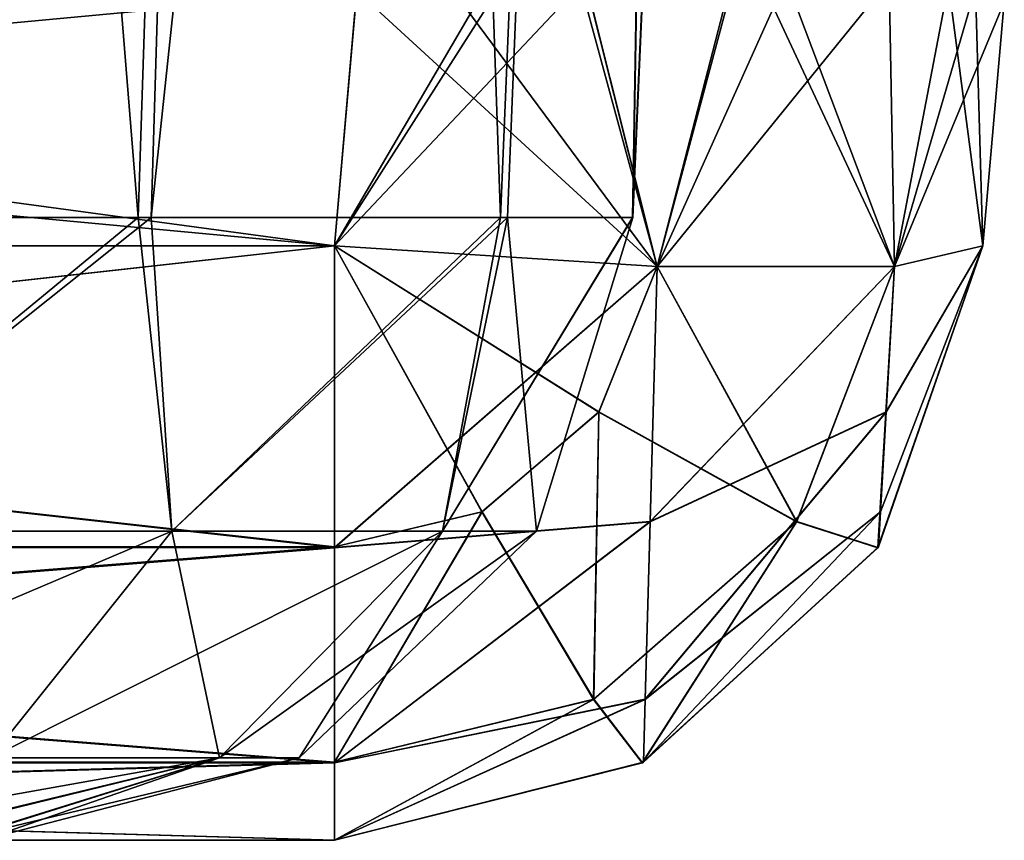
# Model space of a CAD drawing. Header units: millimetres. Extents: x -168 to 168, y -6 to 84.
# Tile 141 of 256: x -39.2 to -38.444, y -3.1 to -2.47. Entities that reach past the tile are written whole.
import ezdxf

# ---------------------------------------------------------------- set-up
doc = ezdxf.new("R2010")
doc.units = ezdxf.units.MM
doc.header["$LTSCALE"] = 65.185185
for name, color, linetype in [('186', 7, 'CONTINUOUS'), ('187', 7, 'CONTINUOUS'), ('192', 7, 'CONTINUOUS'), ('193', 7, 'CONTINUOUS'), ('194', 7, 'CONTINUOUS'), ('195', 7, 'CONTINUOUS'), ('196', 7, 'CONTINUOUS'), ('197', 7, 'CONTINUOUS'), ('201', 7, 'CONTINUOUS'), ('202', 7, 'CONTINUOUS'), ('203', 7, 'CONTINUOUS'), ('573', 7, 'CONTINUOUS'), ('574', 7, 'CONTINUOUS'), ('575', 7, 'CONTINUOUS'), ('576', 7, 'CONTINUOUS'), ('578', 7, 'CONTINUOUS'), ('579', 7, 'CONTINUOUS'), ('580', 7, 'CONTINUOUS'), ('581', 7, 'CONTINUOUS'), ('77', 7, 'CONTINUOUS'), ('83', 7, 'CONTINUOUS'), ('84', 7, 'CONTINUOUS'), ('85', 7, 'CONTINUOUS'), ('87', 7, 'CONTINUOUS'), ('88', 7, 'CONTINUOUS'), ('89', 7, 'CONTINUOUS'), ('90', 7, 'CONTINUOUS'), ('94', 7, 'CONTINUOUS'), ('95', 7, 'CONTINUOUS'), ('96', 7, 'CONTINUOUS')]:
    doc.layers.add(name, color=color, linetype=linetype)

msp = doc.modelspace()

# ---------------------------------------------------------------- linework, layer by layer
at = {"layer": '186', "linetype": 'Continuous'}
for points in [[(-38.93318, -2.35794, -124.26868), (-38.79586, -2.36601, -124.24858), (-38.95817, -2.64358, -124.24369), (-38.93318, -2.35794, -124.26868)], [(-38.79586, -2.36601, -124.24858), (-38.78303, -2.36868, -124.24441), (-38.95817, -2.64358, -124.24369), (-38.79586, -2.36601, -124.24858)], [(-38.95817, -2.64358, -124.24369), (-38.78303, -2.36868, -124.24441), (-38.7102, -2.65932, -124.17571), (-38.95817, -2.64358, -124.24369)], [(-38.78303, -2.36868, -124.24441), (-38.64604, -2.4105, -124.17008), (-38.7102, -2.65932, -124.17571), (-38.78303, -2.36868, -124.24441)], [(-38.64604, -2.4105, -124.17008), (-38.53217, -2.43953, -124.04948), (-38.7102, -2.65932, -124.17571), (-38.64604, -2.4105, -124.17008)], [(-38.7102, -2.65932, -124.17571), (-38.53217, -2.43953, -124.04948), (-38.52805, -2.65932, -123.99356), (-38.7102, -2.65932, -124.17571)], [(-38.53217, -2.43953, -124.04948), (-38.4657, -2.44548, -123.91282), (-38.52805, -2.65932, -123.99356), (-38.53217, -2.43953, -124.04948)], [(-38.4657, -2.44548, -123.91282), (-38.44369, -2.45642, -123.76197), (-38.52805, -2.65932, -123.99356), (-38.4657, -2.44548, -123.91282)], [(-38.52805, -2.65932, -123.99356), (-38.44369, -2.45642, -123.76197), (-38.46007, -2.64358, -123.7456), (-38.52805, -2.65932, -123.99356)]]:
    msp.add_3dface(points, dxfattribs=at)
at = {"layer": '187', "linetype": 'Continuous'}
for points in [[(-41.06682, -2.35794, -124.26868), (-38.93318, -2.35794, -124.26868), (-41.04183, -2.64358, -124.24369), (-41.06682, -2.35794, -124.26868)], [(-38.93318, -2.35794, -124.26868), (-38.95817, -2.64358, -124.24369), (-41.04183, -2.64358, -124.24369), (-38.93318, -2.35794, -124.26868)]]:
    msp.add_3dface(points, dxfattribs=at)
at = {"layer": '192', "linetype": 'Continuous'}
for points in [[(-38.94101, -2.44768, -122.64669), (-41.05903, -2.447, -122.64663), (-38.95817, -2.64358, -122.66383), (-38.94101, -2.44768, -122.64669)], [(-41.05903, -2.447, -122.64663), (-41.04183, -2.64358, -122.66383), (-38.95817, -2.64358, -122.66383), (-41.05903, -2.447, -122.64663)]]:
    msp.add_3dface(points, dxfattribs=at)
at = {"layer": '193', "linetype": 'Continuous'}
for points in [[(-38.76565, -2.43915, -122.6774), (-38.94101, -2.44768, -122.64669), (-38.7102, -2.65932, -122.73182), (-38.76565, -2.43915, -122.6774)], [(-38.61119, -2.43873, -122.76965), (-38.76565, -2.43915, -122.6774), (-38.7102, -2.65932, -122.73182), (-38.61119, -2.43873, -122.76965)], [(-38.52805, -2.65932, -122.91397), (-38.61119, -2.43873, -122.76965), (-38.7102, -2.65932, -122.73182), (-38.52805, -2.65932, -122.91397)], [(-38.48657, -2.44252, -122.93897), (-38.61119, -2.43873, -122.76965), (-38.52805, -2.65932, -122.91397), (-38.48657, -2.44252, -122.93897)], [(-38.46007, -2.64358, -123.16193), (-38.48657, -2.44252, -122.93897), (-38.52805, -2.65932, -122.91397), (-38.46007, -2.64358, -123.16193)], [(-38.44369, -2.45642, -123.14555), (-38.48657, -2.44252, -122.93897), (-38.46007, -2.64358, -123.16193), (-38.44369, -2.45642, -123.14555)], [(-38.94101, -2.44768, -122.64669), (-38.95817, -2.64358, -122.66383), (-38.7102, -2.65932, -122.73182), (-38.94101, -2.44768, -122.64669)]]:
    msp.add_3dface(points, dxfattribs=at)
at = {"layer": '194', "linetype": 'Continuous'}
for points in [[(-38.46007, -2.64358, -123.7456), (-38.44369, -2.45642, -123.14555), (-38.46007, -2.64358, -123.16193), (-38.46007, -2.64358, -123.7456)], [(-38.44369, -2.45642, -123.76197), (-38.44369, -2.45642, -123.14555), (-38.46007, -2.64358, -123.7456), (-38.44369, -2.45642, -123.76197)]]:
    msp.add_3dface(points, dxfattribs=at)
at = {"layer": '195', "linetype": 'Continuous'}
for points in [[(-38.46007, -2.64358, -123.7456), (-38.54071, -2.87519, -123.16193), (-38.54042, -2.87475, -123.7456), (-38.46007, -2.64358, -123.7456)], [(-38.46007, -2.64358, -123.7456), (-38.46007, -2.64358, -123.16193), (-38.54071, -2.87519, -123.16193), (-38.46007, -2.64358, -123.7456)], [(-38.54071, -2.87519, -123.16193), (-38.72152, -3.04045, -123.16193), (-38.72087, -3.0401, -123.7456), (-38.54071, -2.87519, -123.16193)], [(-38.54042, -2.87475, -123.7456), (-38.54071, -2.87519, -123.16193), (-38.72087, -3.0401, -123.7456), (-38.54042, -2.87475, -123.7456)], [(-38.95817, -3.1, -123.16193), (-38.95817, -3.1, -123.7456), (-38.72087, -3.0401, -123.7456), (-38.95817, -3.1, -123.16193)], [(-38.72152, -3.04045, -123.16193), (-38.95817, -3.1, -123.16193), (-38.72087, -3.0401, -123.7456), (-38.72152, -3.04045, -123.16193)]]:
    msp.add_3dface(points, dxfattribs=at)
at = {"layer": '196', "linetype": 'Continuous'}
for points in [[(-41.04183, -3.1, -123.7456), (-38.95817, -3.1, -123.7456), (-41.04183, -3.1, -123.16193), (-41.04183, -3.1, -123.7456)], [(-38.95817, -3.1, -123.7456), (-38.95817, -3.1, -123.16193), (-41.04183, -3.1, -123.16193), (-38.95817, -3.1, -123.7456)]]:
    msp.add_3dface(points, dxfattribs=at)
at = {"layer": '197', "linetype": 'Continuous'}
for points in [[(-38.95817, -2.64358, -122.66383), (-41.04183, -2.87475, -122.74418), (-38.95817, -2.87475, -122.74418), (-38.95817, -2.64358, -122.66383)], [(-38.95817, -2.64358, -122.66383), (-41.04183, -2.64358, -122.66383), (-41.04183, -2.87475, -122.74418), (-38.95817, -2.64358, -122.66383)], [(-41.04183, -2.87475, -122.74418), (-41.04183, -3.0401, -122.92463), (-38.95817, -2.87475, -122.74418), (-41.04183, -2.87475, -122.74418)], [(-38.95817, -2.87475, -122.74418), (-41.04183, -3.0401, -122.92463), (-38.95817, -3.0401, -122.92463), (-38.95817, -2.87475, -122.74418)], [(-41.04183, -3.0401, -122.92463), (-41.04183, -3.1, -123.16193), (-38.95817, -3.0401, -122.92463), (-41.04183, -3.0401, -122.92463)], [(-41.04183, -3.1, -123.16193), (-38.95817, -3.1, -123.16193), (-38.95817, -3.0401, -122.92463), (-41.04183, -3.1, -123.16193)]]:
    msp.add_3dface(points, dxfattribs=at)
at = {"layer": '201', "linetype": 'Continuous'}
for points in [[(-41.04183, -2.87539, -124.16292), (-41.04183, -2.64358, -124.24369), (-38.95817, -2.87519, -124.16306), (-41.04183, -2.87539, -124.16292)], [(-41.04183, -2.64358, -124.24369), (-38.95817, -2.64358, -124.24369), (-38.95817, -2.87519, -124.16306), (-41.04183, -2.64358, -124.24369)], [(-38.95817, -3.04045, -123.98225), (-41.04183, -2.87539, -124.16292), (-38.95817, -2.87519, -124.16306), (-38.95817, -3.04045, -123.98225)], [(-41.04183, -3.04057, -123.98203), (-41.04183, -2.87539, -124.16292), (-38.95817, -3.04045, -123.98225), (-41.04183, -3.04057, -123.98203)], [(-38.95817, -3.1, -123.7456), (-41.04183, -3.04057, -123.98203), (-38.95817, -3.04045, -123.98225), (-38.95817, -3.1, -123.7456)], [(-38.95817, -3.1, -123.7456), (-41.04183, -3.1, -123.7456), (-41.04183, -3.04057, -123.98203), (-38.95817, -3.1, -123.7456)]]:
    msp.add_3dface(points, dxfattribs=at)
at = {"layer": '202', "linetype": 'Continuous'}
for points in [[(-38.95817, -2.64358, -124.24369), (-38.7102, -2.65932, -124.17571), (-38.95817, -2.87519, -124.16306), (-38.95817, -2.64358, -124.24369)], [(-38.46007, -2.64358, -123.7456), (-38.54042, -2.87475, -123.7456), (-38.53889, -2.84769, -123.85897), (-38.46007, -2.64358, -123.7456)], [(-38.46007, -2.64358, -123.7456), (-38.53889, -2.84769, -123.85897), (-38.5345, -2.77099, -123.94875), (-38.46007, -2.64358, -123.7456)], [(-38.52805, -2.65932, -123.99356), (-38.46007, -2.64358, -123.7456), (-38.5345, -2.77099, -123.94875), (-38.52805, -2.65932, -123.99356)], [(-38.95817, -2.87519, -124.16306), (-38.7102, -2.65932, -124.17571), (-38.71577, -2.85527, -124.10068), (-38.95817, -2.87519, -124.16306)], [(-38.52805, -2.65932, -123.99356), (-38.5345, -2.77099, -123.94875), (-38.71577, -2.85527, -124.10068), (-38.52805, -2.65932, -123.99356)], [(-38.7102, -2.65932, -124.17571), (-38.52805, -2.65932, -123.99356), (-38.71577, -2.85527, -124.10068), (-38.7102, -2.65932, -124.17571)], [(-38.53889, -2.84769, -123.85897), (-38.71955, -2.99164, -123.9448), (-38.5345, -2.77099, -123.94875), (-38.53889, -2.84769, -123.85897)], [(-38.5345, -2.77099, -123.94875), (-38.71955, -2.99164, -123.9448), (-38.71577, -2.85527, -124.10068), (-38.5345, -2.77099, -123.94875)], [(-38.53889, -2.84769, -123.85897), (-38.72087, -3.0401, -123.7456), (-38.71955, -2.99164, -123.9448), (-38.53889, -2.84769, -123.85897)], [(-38.54042, -2.87475, -123.7456), (-38.72087, -3.0401, -123.7456), (-38.53889, -2.84769, -123.85897), (-38.54042, -2.87475, -123.7456)], [(-38.95817, -3.04045, -123.98225), (-38.95817, -2.87519, -124.16306), (-38.71577, -2.85527, -124.10068), (-38.95817, -3.04045, -123.98225)], [(-38.71955, -2.99164, -123.9448), (-38.95817, -3.04045, -123.98225), (-38.71577, -2.85527, -124.10068), (-38.71955, -2.99164, -123.9448)], [(-38.95817, -3.1, -123.7456), (-38.95817, -3.04045, -123.98225), (-38.71955, -2.99164, -123.9448), (-38.95817, -3.1, -123.7456)], [(-38.72087, -3.0401, -123.7456), (-38.95817, -3.1, -123.7456), (-38.71955, -2.99164, -123.9448), (-38.72087, -3.0401, -123.7456)]]:
    msp.add_3dface(points, dxfattribs=at)
at = {"layer": '203', "linetype": 'Continuous'}
for points in [[(-38.7102, -2.65932, -122.73182), (-38.95817, -2.64358, -122.66383), (-38.75501, -2.77099, -122.73826), (-38.7102, -2.65932, -122.73182)], [(-38.95817, -2.64358, -122.66383), (-38.84479, -2.84769, -122.74265), (-38.75501, -2.77099, -122.73826), (-38.95817, -2.64358, -122.66383)], [(-38.95817, -2.64358, -122.66383), (-38.95817, -2.87475, -122.74418), (-38.84479, -2.84769, -122.74265), (-38.95817, -2.64358, -122.66383)], [(-38.46007, -2.64358, -123.16193), (-38.52805, -2.65932, -122.91397), (-38.54071, -2.87519, -123.16193), (-38.46007, -2.64358, -123.16193)], [(-38.7102, -2.65932, -122.73182), (-38.75501, -2.77099, -122.73826), (-38.60309, -2.85527, -122.91954), (-38.7102, -2.65932, -122.73182)], [(-38.52805, -2.65932, -122.91397), (-38.7102, -2.65932, -122.73182), (-38.60309, -2.85527, -122.91954), (-38.52805, -2.65932, -122.91397)], [(-38.54071, -2.87519, -123.16193), (-38.52805, -2.65932, -122.91397), (-38.60309, -2.85527, -122.91954), (-38.54071, -2.87519, -123.16193)], [(-38.84479, -2.84769, -122.74265), (-38.75896, -2.99164, -122.92331), (-38.75501, -2.77099, -122.73826), (-38.84479, -2.84769, -122.74265)], [(-38.75501, -2.77099, -122.73826), (-38.75896, -2.99164, -122.92331), (-38.60309, -2.85527, -122.91954), (-38.75501, -2.77099, -122.73826)], [(-38.84479, -2.84769, -122.74265), (-38.95817, -3.0401, -122.92463), (-38.75896, -2.99164, -122.92331), (-38.84479, -2.84769, -122.74265)], [(-38.95817, -2.87475, -122.74418), (-38.95817, -3.0401, -122.92463), (-38.84479, -2.84769, -122.74265), (-38.95817, -2.87475, -122.74418)], [(-38.75896, -2.99164, -122.92331), (-38.72152, -3.04045, -123.16193), (-38.60309, -2.85527, -122.91954), (-38.75896, -2.99164, -122.92331)], [(-38.72152, -3.04045, -123.16193), (-38.54071, -2.87519, -123.16193), (-38.60309, -2.85527, -122.91954), (-38.72152, -3.04045, -123.16193)], [(-38.95817, -3.1, -123.16193), (-38.72152, -3.04045, -123.16193), (-38.75896, -2.99164, -122.92331), (-38.95817, -3.1, -123.16193)], [(-38.95817, -3.0401, -122.92463), (-38.95817, -3.1, -123.16193), (-38.75896, -2.99164, -122.92331), (-38.95817, -3.0401, -122.92463)]]:
    msp.add_3dface(points, dxfattribs=at)
at = {"layer": '573', "linetype": 'Continuous'}
for points in [[(-39.52196, -2.62181, -41.17754), (-39.109, -2.62181, -40.90623), (-39.40154, -2.86249, -41.03656), (-39.52196, -2.62181, -41.17754)], [(-39.40154, -2.86249, -41.03656), (-39.109, -2.62181, -40.90623), (-39.08311, -2.86249, -40.76936), (-39.40154, -2.86249, -41.03656)], [(-39.109, -2.62181, -40.90623), (-38.83073, -2.62181, -40.49792), (-39.08311, -2.86249, -40.76936), (-39.109, -2.62181, -40.90623)], [(-39.08311, -2.86249, -40.76936), (-38.83073, -2.62181, -40.49792), (-38.87527, -2.86249, -40.40937), (-39.08311, -2.86249, -40.76936)], [(-38.72914, -2.62181, -40.00718), (-38.72912, -2.62181, -40), (-38.87527, -2.86249, -40.40937), (-38.72914, -2.62181, -40.00718)], [(-38.87527, -2.86249, -40.40937), (-38.72912, -2.62181, -40), (-38.80309, -2.86249, -40), (-38.87527, -2.86249, -40.40937)], [(-38.7292, -2.62181, -40.01435), (-38.72914, -2.62181, -40.00718), (-38.87527, -2.86249, -40.40937), (-38.7292, -2.62181, -40.01435)], [(-38.83073, -2.62181, -40.49792), (-38.7292, -2.62181, -40.01435), (-38.87527, -2.86249, -40.40937), (-38.83073, -2.62181, -40.49792)], [(-39.4926, -3.03673, -40.87885), (-39.40154, -2.86249, -41.03656), (-39.08311, -2.86249, -40.76936), (-39.4926, -3.03673, -40.87885)], [(-39.22261, -3.03673, -40.65231), (-39.4926, -3.03673, -40.87885), (-39.08311, -2.86249, -40.76936), (-39.22261, -3.03673, -40.65231)], [(-39.22261, -3.03673, -40.65231), (-39.08311, -2.86249, -40.76936), (-38.87527, -2.86249, -40.40937), (-39.22261, -3.03673, -40.65231)], [(-39.04639, -3.03673, -40.34708), (-39.22261, -3.03673, -40.65231), (-38.87527, -2.86249, -40.40937), (-39.04639, -3.03673, -40.34708)], [(-39.04639, -3.03673, -40.34708), (-38.87527, -2.86249, -40.40937), (-38.80309, -2.86249, -40), (-39.04639, -3.03673, -40.34708)], [(-38.98519, -3.03673, -40), (-39.04639, -3.03673, -40.34708), (-38.80309, -2.86249, -40), (-38.98519, -3.03673, -40)], [(-39.04639, -3.03673, -40.34708), (-39.40127, -3.1, -40.48631), (-39.22261, -3.03673, -40.65231), (-39.04639, -3.03673, -40.34708)], [(-39.30838, -3.1, -40.34155), (-39.40127, -3.1, -40.48631), (-39.04639, -3.03673, -40.34708), (-39.30838, -3.1, -40.34155)], [(-39.24989, -3.1, -40.17973), (-39.30838, -3.1, -40.34155), (-39.04639, -3.03673, -40.34708), (-39.24989, -3.1, -40.17973)], [(-39.2287, -3.1, -40.00871), (-39.24989, -3.1, -40.17973), (-38.98519, -3.03673, -40), (-39.2287, -3.1, -40.00871)], [(-38.98519, -3.03673, -40), (-39.24989, -3.1, -40.17973), (-39.04639, -3.03673, -40.34708), (-38.98519, -3.03673, -40)], [(-39.22865, -3.1, -40), (-39.2287, -3.1, -40.00871), (-38.98519, -3.03673, -40), (-39.22865, -3.1, -40)]]:
    msp.add_3dface(points, dxfattribs=at)
at = {"layer": '574', "linetype": 'Continuous'}
for points in [[(-39.09882, -2.62181, -39.10389), (-39.50869, -2.62181, -38.82793), (-39.40154, -2.86249, -38.96344), (-39.09882, -2.62181, -39.10389)], [(-39.08311, -2.86249, -39.23064), (-39.09882, -2.62181, -39.10389), (-39.40154, -2.86249, -38.96344), (-39.08311, -2.86249, -39.23064)], [(-38.82518, -2.62181, -39.51531), (-39.09882, -2.62181, -39.10389), (-39.08311, -2.86249, -39.23064), (-38.82518, -2.62181, -39.51531)], [(-38.87527, -2.86249, -39.59063), (-38.82518, -2.62181, -39.51531), (-39.08311, -2.86249, -39.23064), (-38.87527, -2.86249, -39.59063)], [(-38.80309, -2.86249, -40), (-38.82518, -2.62181, -39.51531), (-38.87527, -2.86249, -39.59063), (-38.80309, -2.86249, -40)], [(-38.80309, -2.86249, -40), (-38.72912, -2.62181, -40), (-38.82518, -2.62181, -39.51531), (-38.80309, -2.86249, -40)], [(-39.22261, -3.03673, -39.34769), (-39.08311, -2.86249, -39.23064), (-39.40154, -2.86249, -38.96344), (-39.22261, -3.03673, -39.34769)], [(-39.22261, -3.03673, -39.34769), (-39.04639, -3.03673, -39.65292), (-39.08311, -2.86249, -39.23064), (-39.22261, -3.03673, -39.34769)], [(-39.04639, -3.03673, -39.65292), (-38.87527, -2.86249, -39.59063), (-39.08311, -2.86249, -39.23064), (-39.04639, -3.03673, -39.65292)], [(-39.04639, -3.03673, -39.65292), (-38.98519, -3.03673, -40), (-38.87527, -2.86249, -39.59063), (-39.04639, -3.03673, -39.65292)], [(-38.98519, -3.03673, -40), (-38.80309, -2.86249, -40), (-38.87527, -2.86249, -39.59063), (-38.98519, -3.03673, -40)], [(-39.22261, -3.03673, -39.34769), (-39.30489, -3.1, -39.66561), (-39.04639, -3.03673, -39.65292), (-39.22261, -3.03673, -39.34769)], [(-39.30489, -3.1, -39.66561), (-39.24799, -3.1, -39.82838), (-39.04639, -3.03673, -39.65292), (-39.30489, -3.1, -39.66561)], [(-39.24799, -3.1, -39.82838), (-39.22865, -3.1, -40), (-39.04639, -3.03673, -39.65292), (-39.24799, -3.1, -39.82838)], [(-39.22865, -3.1, -40), (-38.98519, -3.03673, -40), (-39.04639, -3.03673, -39.65292), (-39.22865, -3.1, -40)]]:
    msp.add_3dface(points, dxfattribs=at)
at = {"layer": '575', "linetype": 'Continuous'}
for points in [[(-39.50869, -2.62181, -38.82793), (-39.09882, -2.62181, -39.10389), (-38.97343, 1.52181, -38.97343), (-39.50869, -2.62181, -38.82793)], [(-39.44442, 1.52181, -38.65872), (-39.50869, -2.62181, -38.82793), (-38.97343, 1.52181, -38.97343), (-39.44442, 1.52181, -38.65872)], [(-39.09882, -2.62181, -39.10389), (-38.82518, -2.62181, -39.51531), (-38.65872, 1.52181, -39.44442), (-39.09882, -2.62181, -39.10389)], [(-38.97343, 1.52181, -38.97343), (-39.09882, -2.62181, -39.10389), (-38.65872, 1.52181, -39.44442), (-38.97343, 1.52181, -38.97343)], [(-38.82518, -2.62181, -39.51531), (-38.72912, -2.62181, -40), (-38.65872, 1.52181, -39.44442), (-38.82518, -2.62181, -39.51531)], [(-38.65872, 1.52181, -39.44442), (-38.72912, -2.62181, -40), (-38.54821, 1.52181, -40), (-38.65872, 1.52181, -39.44442)]]:
    msp.add_3dface(points, dxfattribs=at)
at = {"layer": '576', "linetype": 'Continuous'}
for points in [[(-39.109, -2.62181, -40.90623), (-39.52196, -2.62181, -41.17754), (-39.44442, 1.52181, -41.34128), (-39.109, -2.62181, -40.90623)], [(-38.97343, 1.52181, -41.02657), (-39.109, -2.62181, -40.90623), (-39.44442, 1.52181, -41.34128), (-38.97343, 1.52181, -41.02657)], [(-38.83073, -2.62181, -40.49792), (-39.109, -2.62181, -40.90623), (-38.97343, 1.52181, -41.02657), (-38.83073, -2.62181, -40.49792)], [(-38.65872, 1.52181, -40.55558), (-38.83073, -2.62181, -40.49792), (-38.97343, 1.52181, -41.02657), (-38.65872, 1.52181, -40.55558)], [(-38.7292, -2.62181, -40.01435), (-38.83073, -2.62181, -40.49792), (-38.65872, 1.52181, -40.55558), (-38.7292, -2.62181, -40.01435)], [(-38.54821, 1.52181, -40), (-38.7292, -2.62181, -40.01435), (-38.65872, 1.52181, -40.55558), (-38.54821, 1.52181, -40)], [(-38.72914, -2.62181, -40.00718), (-38.7292, -2.62181, -40.01435), (-38.54821, 1.52181, -40), (-38.72914, -2.62181, -40.00718)], [(-38.72912, -2.62181, -40), (-38.72914, -2.62181, -40.00718), (-38.54821, 1.52181, -40), (-38.72912, -2.62181, -40)]]:
    msp.add_3dface(points, dxfattribs=at)
at = {"layer": '578', "linetype": 'Continuous'}
for points in [[(-39.52196, -2.62181, 38.82246), (-39.109, -2.62181, 39.09377), (-39.40154, -2.86249, 38.96344), (-39.52196, -2.62181, 38.82246)], [(-39.40154, -2.86249, 38.96344), (-39.109, -2.62181, 39.09377), (-39.08311, -2.86249, 39.23064), (-39.40154, -2.86249, 38.96344)], [(-39.109, -2.62181, 39.09377), (-38.83073, -2.62181, 39.50208), (-39.08311, -2.86249, 39.23064), (-39.109, -2.62181, 39.09377)], [(-39.08311, -2.86249, 39.23064), (-38.83073, -2.62181, 39.50208), (-38.87527, -2.86249, 39.59063), (-39.08311, -2.86249, 39.23064)], [(-38.83073, -2.62181, 39.50208), (-38.7292, -2.62181, 39.98565), (-38.87527, -2.86249, 39.59063), (-38.83073, -2.62181, 39.50208)], [(-38.72914, -2.62181, 39.99282), (-38.72912, -2.62181, 40), (-38.87527, -2.86249, 39.59063), (-38.72914, -2.62181, 39.99282)], [(-38.7292, -2.62181, 39.98565), (-38.72914, -2.62181, 39.99282), (-38.87527, -2.86249, 39.59063), (-38.7292, -2.62181, 39.98565)], [(-38.87527, -2.86249, 39.59063), (-38.72912, -2.62181, 40), (-38.80309, -2.86249, 40), (-38.87527, -2.86249, 39.59063)], [(-39.4926, -3.03673, 39.12115), (-39.40154, -2.86249, 38.96344), (-39.08311, -2.86249, 39.23064), (-39.4926, -3.03673, 39.12115)], [(-39.22261, -3.03673, 39.34769), (-39.4926, -3.03673, 39.12115), (-39.08311, -2.86249, 39.23064), (-39.22261, -3.03673, 39.34769)], [(-39.22261, -3.03673, 39.34769), (-39.08311, -2.86249, 39.23064), (-38.87527, -2.86249, 39.59063), (-39.22261, -3.03673, 39.34769)], [(-39.04639, -3.03673, 39.65292), (-39.22261, -3.03673, 39.34769), (-38.87527, -2.86249, 39.59063), (-39.04639, -3.03673, 39.65292)], [(-39.04639, -3.03673, 39.65292), (-38.87527, -2.86249, 39.59063), (-38.80309, -2.86249, 40), (-39.04639, -3.03673, 39.65292)], [(-38.98519, -3.03673, 40), (-39.04639, -3.03673, 39.65292), (-38.80309, -2.86249, 40), (-38.98519, -3.03673, 40)], [(-39.30838, -3.1, 39.65845), (-39.40127, -3.1, 39.51369), (-39.04639, -3.03673, 39.65292), (-39.30838, -3.1, 39.65845)], [(-39.04639, -3.03673, 39.65292), (-39.40127, -3.1, 39.51369), (-39.22261, -3.03673, 39.34769), (-39.04639, -3.03673, 39.65292)], [(-39.24989, -3.1, 39.82027), (-39.30838, -3.1, 39.65845), (-39.04639, -3.03673, 39.65292), (-39.24989, -3.1, 39.82027)], [(-38.98519, -3.03673, 40), (-39.24989, -3.1, 39.82027), (-39.04639, -3.03673, 39.65292), (-38.98519, -3.03673, 40)], [(-39.2287, -3.1, 39.99129), (-39.24989, -3.1, 39.82027), (-38.98519, -3.03673, 40), (-39.2287, -3.1, 39.99129)], [(-39.22865, -3.1, 40), (-39.2287, -3.1, 39.99129), (-38.98519, -3.03673, 40), (-39.22865, -3.1, 40)]]:
    msp.add_3dface(points, dxfattribs=at)
at = {"layer": '579', "linetype": 'Continuous'}
for points in [[(-39.09882, -2.62181, 40.89611), (-39.50869, -2.62181, 41.17207), (-39.40154, -2.86249, 41.03656), (-39.09882, -2.62181, 40.89611)], [(-39.08311, -2.86249, 40.76936), (-39.09882, -2.62181, 40.89611), (-39.40154, -2.86249, 41.03656), (-39.08311, -2.86249, 40.76936)], [(-38.82518, -2.62181, 40.48469), (-39.09882, -2.62181, 40.89611), (-39.08311, -2.86249, 40.76936), (-38.82518, -2.62181, 40.48469)], [(-38.87527, -2.86249, 40.40937), (-38.82518, -2.62181, 40.48469), (-39.08311, -2.86249, 40.76936), (-38.87527, -2.86249, 40.40937)], [(-38.80309, -2.86249, 40), (-38.82518, -2.62181, 40.48469), (-38.87527, -2.86249, 40.40937), (-38.80309, -2.86249, 40)], [(-38.80309, -2.86249, 40), (-38.72912, -2.62181, 40), (-38.82518, -2.62181, 40.48469), (-38.80309, -2.86249, 40)], [(-39.22261, -3.03673, 40.65231), (-39.08311, -2.86249, 40.76936), (-39.40154, -2.86249, 41.03656), (-39.22261, -3.03673, 40.65231)], [(-39.22261, -3.03673, 40.65231), (-39.04639, -3.03673, 40.34708), (-39.08311, -2.86249, 40.76936), (-39.22261, -3.03673, 40.65231)], [(-39.04639, -3.03673, 40.34708), (-38.87527, -2.86249, 40.40937), (-39.08311, -2.86249, 40.76936), (-39.04639, -3.03673, 40.34708)], [(-39.04639, -3.03673, 40.34708), (-38.98519, -3.03673, 40), (-38.87527, -2.86249, 40.40937), (-39.04639, -3.03673, 40.34708)], [(-38.98519, -3.03673, 40), (-38.80309, -2.86249, 40), (-38.87527, -2.86249, 40.40937), (-38.98519, -3.03673, 40)], [(-39.22261, -3.03673, 40.65231), (-39.30489, -3.1, 40.33439), (-39.04639, -3.03673, 40.34708), (-39.22261, -3.03673, 40.65231)], [(-39.30489, -3.1, 40.33439), (-39.24799, -3.1, 40.17162), (-39.04639, -3.03673, 40.34708), (-39.30489, -3.1, 40.33439)], [(-39.24799, -3.1, 40.17162), (-39.22865, -3.1, 40), (-39.04639, -3.03673, 40.34708), (-39.24799, -3.1, 40.17162)], [(-39.22865, -3.1, 40), (-38.98519, -3.03673, 40), (-39.04639, -3.03673, 40.34708), (-39.22865, -3.1, 40)]]:
    msp.add_3dface(points, dxfattribs=at)
at = {"layer": '580', "linetype": 'Continuous'}
for points in [[(-39.50869, -2.62181, 41.17207), (-39.09882, -2.62181, 40.89611), (-38.97343, 1.52181, 41.02657), (-39.50869, -2.62181, 41.17207)], [(-39.44442, 1.52181, 41.34128), (-39.50869, -2.62181, 41.17207), (-38.97343, 1.52181, 41.02657), (-39.44442, 1.52181, 41.34128)], [(-39.09882, -2.62181, 40.89611), (-38.82518, -2.62181, 40.48469), (-38.65872, 1.52181, 40.55558), (-39.09882, -2.62181, 40.89611)], [(-38.97343, 1.52181, 41.02657), (-39.09882, -2.62181, 40.89611), (-38.65872, 1.52181, 40.55558), (-38.97343, 1.52181, 41.02657)], [(-38.82518, -2.62181, 40.48469), (-38.72912, -2.62181, 40), (-38.65872, 1.52181, 40.55558), (-38.82518, -2.62181, 40.48469)], [(-38.65872, 1.52181, 40.55558), (-38.72912, -2.62181, 40), (-38.54821, 1.52181, 40), (-38.65872, 1.52181, 40.55558)]]:
    msp.add_3dface(points, dxfattribs=at)
at = {"layer": '581', "linetype": 'Continuous'}
for points in [[(-39.109, -2.62181, 39.09377), (-39.52196, -2.62181, 38.82246), (-39.44442, 1.52181, 38.65872), (-39.109, -2.62181, 39.09377)], [(-38.97343, 1.52181, 38.97343), (-39.109, -2.62181, 39.09377), (-39.44442, 1.52181, 38.65872), (-38.97343, 1.52181, 38.97343)], [(-38.83073, -2.62181, 39.50208), (-39.109, -2.62181, 39.09377), (-38.97343, 1.52181, 38.97343), (-38.83073, -2.62181, 39.50208)], [(-38.65872, 1.52181, 39.44442), (-38.83073, -2.62181, 39.50208), (-38.97343, 1.52181, 38.97343), (-38.65872, 1.52181, 39.44442)], [(-38.7292, -2.62181, 39.98565), (-38.83073, -2.62181, 39.50208), (-38.65872, 1.52181, 39.44442), (-38.7292, -2.62181, 39.98565)], [(-38.72914, -2.62181, 39.99282), (-38.7292, -2.62181, 39.98565), (-38.54821, 1.52181, 40), (-38.72914, -2.62181, 39.99282)], [(-38.54821, 1.52181, 40), (-38.7292, -2.62181, 39.98565), (-38.65872, 1.52181, 39.44442), (-38.54821, 1.52181, 40)], [(-38.72912, -2.62181, 40), (-38.72914, -2.62181, 39.99282), (-38.54821, 1.52181, 40), (-38.72912, -2.62181, 40)]]:
    msp.add_3dface(points, dxfattribs=at)
at = {"layer": '77', "linetype": 'Continuous'}
for points in [[(-41.05903, -2.447, 122.64663), (-38.94101, -2.44747, 122.64667), (-41.04183, -2.64358, 122.66383), (-41.05903, -2.447, 122.64663)], [(-41.04183, -2.64358, 122.66383), (-38.94101, -2.44747, 122.64667), (-38.95817, -2.64358, 122.66383), (-41.04183, -2.64358, 122.66383)]]:
    msp.add_3dface(points, dxfattribs=at)
at = {"layer": '83', "linetype": 'Continuous'}
for points in [[(-41.06682, -2.35794, 124.26868), (-41.04183, -2.64358, 124.24369), (-38.95817, -2.64358, 124.24369), (-41.06682, -2.35794, 124.26868)], [(-38.93318, -2.35794, 124.26868), (-41.06682, -2.35794, 124.26868), (-38.95817, -2.64358, 124.24369), (-38.93318, -2.35794, 124.26868)]]:
    msp.add_3dface(points, dxfattribs=at)
at = {"layer": '84', "linetype": 'Continuous'}
for points in [[(-38.93318, -2.35794, 124.26868), (-38.95817, -2.64358, 124.24369), (-38.7102, -2.65932, 124.17571), (-38.93318, -2.35794, 124.26868)], [(-38.78977, -2.3673, 124.24665), (-38.93318, -2.35794, 124.26868), (-38.7102, -2.65932, 124.17571), (-38.78977, -2.3673, 124.24665)], [(-38.78298, -2.36874, 124.24439), (-38.78977, -2.3673, 124.24665), (-38.7102, -2.65932, 124.17571), (-38.78298, -2.36874, 124.24439)], [(-38.64412, -2.41111, 124.16859), (-38.78298, -2.36874, 124.24439), (-38.7102, -2.65932, 124.17571), (-38.64412, -2.41111, 124.16859)], [(-38.52805, -2.65932, 123.99356), (-38.64412, -2.41111, 124.16859), (-38.7102, -2.65932, 124.17571), (-38.52805, -2.65932, 123.99356)], [(-38.53217, -2.43953, 124.04948), (-38.64412, -2.41111, 124.16859), (-38.52805, -2.65932, 123.99356), (-38.53217, -2.43953, 124.04948)], [(-38.4657, -2.44548, 123.91282), (-38.53217, -2.43953, 124.04948), (-38.52805, -2.65932, 123.99356), (-38.4657, -2.44548, 123.91282)], [(-38.46007, -2.64358, 123.7456), (-38.4657, -2.44548, 123.91282), (-38.52805, -2.65932, 123.99356), (-38.46007, -2.64358, 123.7456)], [(-38.44369, -2.45642, 123.76197), (-38.4657, -2.44548, 123.91282), (-38.46007, -2.64358, 123.7456), (-38.44369, -2.45642, 123.76197)]]:
    msp.add_3dface(points, dxfattribs=at)
at = {"layer": '85', "linetype": 'Continuous'}
for points in [[(-38.44369, -2.45642, 123.76197), (-38.46007, -2.64358, 123.7456), (-38.46007, -2.64358, 123.16193), (-38.44369, -2.45642, 123.76197)], [(-38.44369, -2.45642, 123.14555), (-38.44369, -2.45642, 123.76197), (-38.46007, -2.64358, 123.16193), (-38.44369, -2.45642, 123.14555)]]:
    msp.add_3dface(points, dxfattribs=at)
at = {"layer": '87', "linetype": 'Continuous'}
for points in [[(-38.94101, -2.44747, 122.64667), (-38.76565, -2.43915, 122.67739), (-38.95817, -2.64358, 122.66383), (-38.94101, -2.44747, 122.64667)], [(-38.95817, -2.64358, 122.66383), (-38.76565, -2.43915, 122.67739), (-38.7102, -2.65932, 122.73182), (-38.95817, -2.64358, 122.66383)], [(-38.76565, -2.43915, 122.67739), (-38.61119, -2.43873, 122.76965), (-38.7102, -2.65932, 122.73182), (-38.76565, -2.43915, 122.67739)], [(-38.7102, -2.65932, 122.73182), (-38.61119, -2.43873, 122.76965), (-38.52805, -2.65932, 122.91397), (-38.7102, -2.65932, 122.73182)], [(-38.61119, -2.43873, 122.76965), (-38.48657, -2.44252, 122.93897), (-38.52805, -2.65932, 122.91397), (-38.61119, -2.43873, 122.76965)], [(-38.48657, -2.44252, 122.93897), (-38.44369, -2.45642, 123.14555), (-38.52805, -2.65932, 122.91397), (-38.48657, -2.44252, 122.93897)], [(-38.44369, -2.45642, 123.14555), (-38.46007, -2.64358, 123.16193), (-38.52805, -2.65932, 122.91397), (-38.44369, -2.45642, 123.14555)]]:
    msp.add_3dface(points, dxfattribs=at)
at = {"layer": '88', "linetype": 'Continuous'}
for points in [[(-38.95817, -2.64358, 122.66383), (-38.7102, -2.65932, 122.73182), (-38.75508, -2.77108, 122.73827), (-38.95817, -2.64358, 122.66383)], [(-38.95817, -2.64358, 122.66383), (-38.75508, -2.77108, 122.73827), (-38.8449, -2.84775, 122.74265), (-38.95817, -2.64358, 122.66383)], [(-38.95817, -2.64358, 122.66383), (-38.8449, -2.84775, 122.74265), (-38.95817, -2.87475, 122.74418), (-38.95817, -2.64358, 122.66383)], [(-38.52805, -2.65932, 122.91397), (-38.46007, -2.64358, 123.16193), (-38.54084, -2.87539, 123.16193), (-38.52805, -2.65932, 122.91397)], [(-38.75508, -2.77108, 122.73827), (-38.7102, -2.65932, 122.73182), (-38.6032, -2.85545, 122.91954), (-38.75508, -2.77108, 122.73827)], [(-38.7102, -2.65932, 122.73182), (-38.52805, -2.65932, 122.91397), (-38.6032, -2.85545, 122.91954), (-38.7102, -2.65932, 122.73182)], [(-38.6032, -2.85545, 122.91954), (-38.52805, -2.65932, 122.91397), (-38.54084, -2.87539, 123.16193), (-38.6032, -2.85545, 122.91954)], [(-38.8449, -2.84775, 122.74265), (-38.75508, -2.77108, 122.73827), (-38.75914, -2.99174, 122.92332), (-38.8449, -2.84775, 122.74265)], [(-38.75508, -2.77108, 122.73827), (-38.6032, -2.85545, 122.91954), (-38.75914, -2.99174, 122.92332), (-38.75508, -2.77108, 122.73827)], [(-38.95817, -2.87475, 122.74418), (-38.8449, -2.84775, 122.74265), (-38.95817, -3.0401, 122.92463), (-38.95817, -2.87475, 122.74418)], [(-38.8449, -2.84775, 122.74265), (-38.75914, -2.99174, 122.92332), (-38.95817, -3.0401, 122.92463), (-38.8449, -2.84775, 122.74265)], [(-38.75914, -2.99174, 122.92332), (-38.6032, -2.85545, 122.91954), (-38.72173, -3.04057, 123.16193), (-38.75914, -2.99174, 122.92332)], [(-38.6032, -2.85545, 122.91954), (-38.54084, -2.87539, 123.16193), (-38.72173, -3.04057, 123.16193), (-38.6032, -2.85545, 122.91954)], [(-38.75914, -2.99174, 122.92332), (-38.72173, -3.04057, 123.16193), (-38.95817, -3.1, 123.16193), (-38.75914, -2.99174, 122.92332)], [(-38.95817, -3.0401, 122.92463), (-38.75914, -2.99174, 122.92332), (-38.95817, -3.1, 123.16193), (-38.95817, -3.0401, 122.92463)]]:
    msp.add_3dface(points, dxfattribs=at)
at = {"layer": '89', "linetype": 'Continuous'}
for points in [[(-41.04183, -2.64358, 122.66383), (-38.95817, -2.87475, 122.74418), (-41.04183, -2.87475, 122.74418), (-41.04183, -2.64358, 122.66383)], [(-41.04183, -2.64358, 122.66383), (-38.95817, -2.64358, 122.66383), (-38.95817, -2.87475, 122.74418), (-41.04183, -2.64358, 122.66383)], [(-38.95817, -2.87475, 122.74418), (-38.95817, -3.0401, 122.92463), (-41.04183, -2.87475, 122.74418), (-38.95817, -2.87475, 122.74418)], [(-41.04183, -2.87475, 122.74418), (-38.95817, -3.0401, 122.92463), (-41.04183, -3.0401, 122.92463), (-41.04183, -2.87475, 122.74418)], [(-38.95817, -3.0401, 122.92463), (-38.95817, -3.1, 123.16193), (-41.04183, -3.0401, 122.92463), (-38.95817, -3.0401, 122.92463)], [(-38.95817, -3.1, 123.16193), (-41.04183, -3.1, 123.16193), (-41.04183, -3.0401, 122.92463), (-38.95817, -3.1, 123.16193)]]:
    msp.add_3dface(points, dxfattribs=at)
at = {"layer": '90', "linetype": 'Continuous'}
for points in [[(-41.04183, -3.1, 123.16193), (-38.95817, -3.1, 123.16193), (-41.04183, -3.1, 123.7456), (-41.04183, -3.1, 123.16193)], [(-41.04183, -3.1, 123.7456), (-38.95817, -3.1, 123.16193), (-38.95817, -3.1, 123.7456), (-41.04183, -3.1, 123.7456)]]:
    msp.add_3dface(points, dxfattribs=at)
at = {"layer": '94', "linetype": 'Continuous'}
for points in [[(-38.95817, -2.64358, 124.24369), (-41.04183, -2.64358, 124.24369), (-41.04183, -2.87519, 124.16306), (-38.95817, -2.64358, 124.24369)], [(-38.95817, -2.64358, 124.24369), (-41.04183, -2.87519, 124.16306), (-38.95817, -2.87539, 124.16292), (-38.95817, -2.64358, 124.24369)], [(-41.04183, -2.87519, 124.16306), (-41.04183, -3.04045, 123.98225), (-38.95817, -2.87539, 124.16292), (-41.04183, -2.87519, 124.16306)], [(-38.95817, -2.87539, 124.16292), (-41.04183, -3.04045, 123.98225), (-38.95817, -3.04057, 123.98203), (-38.95817, -2.87539, 124.16292)], [(-41.04183, -3.04045, 123.98225), (-41.04183, -3.1, 123.7456), (-38.95817, -3.04057, 123.98203), (-41.04183, -3.04045, 123.98225)], [(-41.04183, -3.1, 123.7456), (-38.95817, -3.1, 123.7456), (-38.95817, -3.04057, 123.98203), (-41.04183, -3.1, 123.7456)]]:
    msp.add_3dface(points, dxfattribs=at)
at = {"layer": '95', "linetype": 'Continuous'}
for points in [[(-38.7102, -2.65932, 124.17571), (-38.95817, -2.64358, 124.24369), (-38.95817, -2.87539, 124.16292), (-38.7102, -2.65932, 124.17571)], [(-38.46007, -2.64358, 123.7456), (-38.53889, -2.84775, 123.85886), (-38.54042, -2.87475, 123.7456), (-38.46007, -2.64358, 123.7456)], [(-38.46007, -2.64358, 123.7456), (-38.53451, -2.77108, 123.94868), (-38.53889, -2.84775, 123.85886), (-38.46007, -2.64358, 123.7456)], [(-38.46007, -2.64358, 123.7456), (-38.52805, -2.65932, 123.99356), (-38.53451, -2.77108, 123.94868), (-38.46007, -2.64358, 123.7456)], [(-38.7102, -2.65932, 124.17571), (-38.95817, -2.87539, 124.16292), (-38.71578, -2.85545, 124.10056), (-38.7102, -2.65932, 124.17571)], [(-38.52805, -2.65932, 123.99356), (-38.7102, -2.65932, 124.17571), (-38.71578, -2.85545, 124.10056), (-38.52805, -2.65932, 123.99356)], [(-38.53451, -2.77108, 123.94868), (-38.52805, -2.65932, 123.99356), (-38.71578, -2.85545, 124.10056), (-38.53451, -2.77108, 123.94868)], [(-38.53889, -2.84775, 123.85886), (-38.53451, -2.77108, 123.94868), (-38.71956, -2.99174, 123.94462), (-38.53889, -2.84775, 123.85886)], [(-38.53451, -2.77108, 123.94868), (-38.71578, -2.85545, 124.10056), (-38.71956, -2.99174, 123.94462), (-38.53451, -2.77108, 123.94868)], [(-38.54042, -2.87475, 123.7456), (-38.53889, -2.84775, 123.85886), (-38.72087, -3.0401, 123.7456), (-38.54042, -2.87475, 123.7456)], [(-38.53889, -2.84775, 123.85886), (-38.71956, -2.99174, 123.94462), (-38.72087, -3.0401, 123.7456), (-38.53889, -2.84775, 123.85886)], [(-38.71578, -2.85545, 124.10056), (-38.95817, -3.04057, 123.98203), (-38.71956, -2.99174, 123.94462), (-38.71578, -2.85545, 124.10056)], [(-38.95817, -2.87539, 124.16292), (-38.95817, -3.04057, 123.98203), (-38.71578, -2.85545, 124.10056), (-38.95817, -2.87539, 124.16292)], [(-38.71956, -2.99174, 123.94462), (-38.95817, -3.1, 123.7456), (-38.72087, -3.0401, 123.7456), (-38.71956, -2.99174, 123.94462)], [(-38.95817, -3.04057, 123.98203), (-38.95817, -3.1, 123.7456), (-38.71956, -2.99174, 123.94462), (-38.95817, -3.04057, 123.98203)]]:
    msp.add_3dface(points, dxfattribs=at)
at = {"layer": '96', "linetype": 'Continuous'}
for points in [[(-38.54084, -2.87539, 123.16193), (-38.46007, -2.64358, 123.16193), (-38.54042, -2.87475, 123.7456), (-38.54084, -2.87539, 123.16193)], [(-38.46007, -2.64358, 123.16193), (-38.46007, -2.64358, 123.7456), (-38.54042, -2.87475, 123.7456), (-38.46007, -2.64358, 123.16193)], [(-38.72173, -3.04057, 123.16193), (-38.54084, -2.87539, 123.16193), (-38.72087, -3.0401, 123.7456), (-38.72173, -3.04057, 123.16193)], [(-38.54084, -2.87539, 123.16193), (-38.54042, -2.87475, 123.7456), (-38.72087, -3.0401, 123.7456), (-38.54084, -2.87539, 123.16193)], [(-38.95817, -3.1, 123.7456), (-38.72173, -3.04057, 123.16193), (-38.72087, -3.0401, 123.7456), (-38.95817, -3.1, 123.7456)], [(-38.95817, -3.1, 123.16193), (-38.72173, -3.04057, 123.16193), (-38.95817, -3.1, 123.7456), (-38.95817, -3.1, 123.16193)]]:
    msp.add_3dface(points, dxfattribs=at)

doc.saveas('drawing.dxf')
